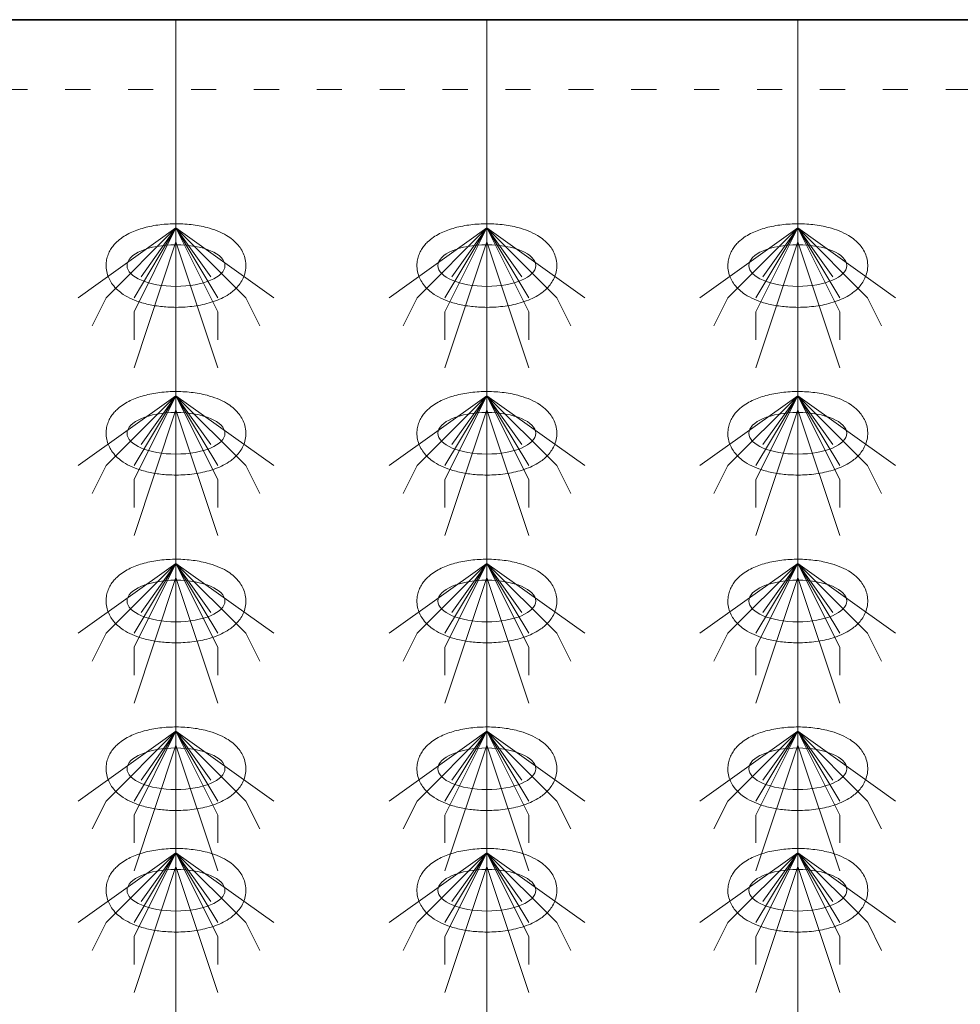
# Model space of a CAD drawing. Header units: metres. Extents: x 703769 to 722343, y 4313031 to 4317457.
# Tile 61 of 256: x 707697 to 707701, y 4313310 to 4313314. Entities that reach past the tile are written whole.
import ezdxf

# ---------------------------------------------------------------- set-up
doc = ezdxf.new("R2010")
doc.units = ezdxf.units.M
doc.header["$LTSCALE"] = 0.5
doc.linetypes.add('ACAD_ISO03W100', pattern=[30, 12, -18])
doc.linetypes.add('DASHED', pattern=[19.05, 12.7, -6.35])
for name, color, linetype, lineweight in [('4虚线层', 6, 'DASHED', 18), ('粗实线层', 7, 'Continuous', 35), ('设备', 6, 'Continuous', 18)]:
    doc.layers.add(name, color=color, linetype=linetype, lineweight=lineweight)

# ---------------------------------------------------------------- blocks, each defined once
blk = doc.blocks.new('hh_1')
at = {"layer": '设备'}
for p, q in [((-268840, 164960), (-268910, 164910)), ((-268840, 164960), (-268890, 164910)), ((-268840, 164960), (-268870, 164900)), ((-268840, 164960), (-268870, 164910)), ((-268840, 164960), (-268865, 164925)), ((-268840, 164960), (-268790, 164910)), ((-268840, 164960), (-268815, 164925)), ((-268840, 164960), (-268770, 164910)), ((-268840, 164960), (-268810, 164910)), ((-268840, 164960), (-268810, 164900)), ((-268840, 164950), (-268870, 164860)), ((-268840, 164950), (-268810, 164860)), ((-268890, 164910), (-268900, 164890)), ((-268790, 164910), (-268780, 164890)), ((-268870, 164900), (-268870, 164880)), ((-268810, 164900), (-268810, 164880))]:
    blk.add_line(p, q, dxfattribs=at)
blk = doc.blocks.new('dawda')
at = {"color": 7}
blk.add_line((531541.59, 33373.42), (535541.59, 33373.42), dxfattribs=at)
at = {"layer": '4虚线层', "color": 7, "linetype": 'ACAD_ISO03W100', "ltscale": 3}
blk.add_line((531541.59, 33323.42), (535541.59, 33323.42), dxfattribs=at)
at = {"layer": '设备', "color": 7}
for p, q in [((533825.8, 33373.42), (533825.8, 31373.38)), ((534048.27, 33373.42), (534048.27, 31373.38)), ((534270.74, 33373.42), (534270.74, 31373.38))]:
    blk.add_line(p, q, dxfattribs=at)
for centre in [(533825.81, 33197.5), (534048.27, 33197.5), (534270.74, 33197.5), (533825.81, 33077.5), (534048.27, 33077.5), (534270.74, 33077.5), (533825.81, 32957.5), (534048.27, 32957.5), (534270.74, 32957.5), (533825.81, 32837.5), (534048.27, 32837.5), (534270.74, 32837.5), (533825.81, 32750.55), (534048.28, 32750.55), (534270.75, 32750.55)]:
    blk.add_ellipse(centre, major_axis=(-35.04, 0), ratio=0.42498, dxfattribs=at)
for points in [[(533775.77, 33197.5), (533775.77, 33198.9), (533775.91, 33200.29), (533776.44, 33202.99), (533776.83, 33204.29), (533777.8, 33206.73), (533778.38, 33207.87), (533779.65, 33209.99), (533780.35, 33210.97), (533781.83, 33212.78), (533782.61, 33213.61), (533784.72, 33215.63), (533786.11, 33216.73), (533788.97, 33218.69), (533790.45, 33219.56), (533793.5, 33221.12), (533795.07, 33221.82), (533798.29, 33223.08), (533799.95, 33223.64), (533805.23, 33225.19), (533808.99, 33225.97), (533816.75, 33227.05), (533820.73, 33227.34), (533828.72, 33227.43), (533832.73, 33227.23), (533840.56, 33226.33), (533844.37, 33225.64), (533850.54, 33224.02), (533852.97, 33223.23), (533857.65, 33221.37), (533859.9, 33220.29), (533863.56, 33218.1), (533865.02, 33217.1), (533867.82, 33214.8), (533869.17, 33213.51), (533871.31, 33210.93), (533872.14, 33209.74), (533873.63, 33207.13), (533874.28, 33205.7), (533875.28, 33202.63), (533875.62, 33200.99), (533875.91, 33197.65), (533875.85, 33195.95), (533875.35, 33192.65), (533874.91, 33191.07), (533873.76, 33188.12), (533873.05, 33186.75), (533871.46, 33184.27), (533870.58, 33183.15), (533868.74, 33181.1), (533867.77, 33180.18), (533865.77, 33178.49), (533864.74, 33177.73), (533861.95, 33175.87), (533860.16, 33174.88), (533856.45, 33173.12), (533854.53, 33172.36), (533850.57, 33171.01), (533848.52, 33170.42), (533842.46, 33168.98), (533838.3, 33168.33), (533829.82, 33167.6), (533825.49, 33167.52), (533817.76, 33167.88), (533814.35, 33168.23), (533807.7, 33169.3), (533804.47, 33170.02), (533798.99, 33171.65), (533796.69, 33172.49), (533792.27, 33174.44), (533790.15, 33175.56), (533786.71, 33177.83), (533785.35, 33178.85), (533782.75, 33181.2), (533781.51, 33182.52), (533779.55, 33185.15), (533778.79, 33186.37), (533777.46, 33189.02), (533776.9, 33190.46), (533776.09, 33193.51), (533775.84, 33195.12), (533775.77, 33197), (533775.77, 33197.25), (533775.77, 33197.5)], [(533998.24, 33197.5), (533998.24, 33198.9), (533998.38, 33200.29), (533998.91, 33202.99), (533999.3, 33204.29), (534000.27, 33206.73), (534000.84, 33207.87), (534002.12, 33209.99), (534002.82, 33210.97), (534004.3, 33212.78), (534005.07, 33213.61), (534007.19, 33215.63), (534008.57, 33216.73), (534011.44, 33218.69), (534012.92, 33219.56), (534015.96, 33221.12), (534017.53, 33221.82), (534020.76, 33223.08), (534022.41, 33223.64), (534027.69, 33225.19), (534031.46, 33225.97), (534039.21, 33227.05), (534043.2, 33227.34), (534051.19, 33227.43), (534055.2, 33227.23), (534063.02, 33226.33), (534066.84, 33225.64), (534073, 33224.02), (534075.44, 33223.23), (534080.12, 33221.37), (534082.37, 33220.29), (534086.03, 33218.1), (534087.49, 33217.1), (534090.29, 33214.8), (534091.64, 33213.51), (534093.77, 33210.93), (534094.61, 33209.74), (534096.1, 33207.13), (534096.75, 33205.7), (534097.75, 33202.63), (534098.09, 33200.99), (534098.37, 33197.65), (534098.32, 33195.95), (534097.82, 33192.65), (534097.38, 33191.07), (534096.23, 33188.12), (534095.51, 33186.75), (534093.92, 33184.27), (534093.05, 33183.15), (534091.21, 33181.1), (534090.24, 33180.18), (534088.24, 33178.49), (534087.2, 33177.73), (534084.42, 33175.87), (534082.63, 33174.88), (534078.92, 33173.12), (534077, 33172.36), (534073.03, 33171.01), (534070.99, 33170.42), (534064.93, 33168.98), (534060.77, 33168.33), (534052.28, 33167.6), (534047.96, 33167.52), (534040.23, 33167.88), (534036.81, 33168.23), (534030.17, 33169.3), (534026.94, 33170.02), (534021.46, 33171.65), (534019.16, 33172.49), (534014.74, 33174.44), (534012.61, 33175.56), (534009.18, 33177.83), (534007.82, 33178.85), (534005.22, 33181.2), (534003.98, 33182.52), (534002.02, 33185.15), (534001.25, 33186.37), (533999.93, 33189.02), (533999.36, 33190.46), (533998.56, 33193.51), (533998.31, 33195.12), (533998.24, 33197), (533998.24, 33197.25), (533998.24, 33197.5)], [(534220.71, 33197.5), (534220.71, 33198.9), (534220.85, 33200.29), (534221.38, 33202.99), (534221.77, 33204.29), (534222.74, 33206.73), (534223.31, 33207.87), (534224.59, 33209.99), (534225.29, 33210.97), (534226.76, 33212.78), (534227.54, 33213.61), (534229.66, 33215.63), (534231.04, 33216.73), (534233.9, 33218.69), (534235.38, 33219.56), (534238.43, 33221.12), (534240, 33221.82), (534243.23, 33223.08), (534244.88, 33223.64), (534250.16, 33225.19), (534253.93, 33225.97), (534261.68, 33227.05), (534265.67, 33227.34), (534273.66, 33227.43), (534277.67, 33227.23), (534285.49, 33226.33), (534289.31, 33225.64), (534295.47, 33224.02), (534297.91, 33223.23), (534302.59, 33221.37), (534304.84, 33220.29), (534308.5, 33218.1), (534309.96, 33217.1), (534312.76, 33214.8), (534314.11, 33213.51), (534316.24, 33210.93), (534317.08, 33209.74), (534318.57, 33207.13), (534319.22, 33205.7), (534320.21, 33202.63), (534320.56, 33200.99), (534320.84, 33197.65), (534320.79, 33195.95), (534320.29, 33192.65), (534319.85, 33191.07), (534318.69, 33188.12), (534317.98, 33186.75), (534316.39, 33184.27), (534315.52, 33183.15), (534313.67, 33181.1), (534312.7, 33180.18), (534310.7, 33178.49), (534309.67, 33177.73), (534306.89, 33175.87), (534305.1, 33174.88), (534301.38, 33173.12), (534299.46, 33172.36), (534295.5, 33171.01), (534293.46, 33170.42), (534287.4, 33168.98), (534283.24, 33168.33), (534274.75, 33167.6), (534270.43, 33167.52), (534262.7, 33167.88), (534259.28, 33168.23), (534252.63, 33169.3), (534249.4, 33170.02), (534243.93, 33171.65), (534241.63, 33172.49), (534237.21, 33174.44), (534235.08, 33175.56), (534231.65, 33177.83), (534230.29, 33178.85), (534227.69, 33181.2), (534226.45, 33182.52), (534224.49, 33185.15), (534223.72, 33186.37), (534222.39, 33189.02), (534221.83, 33190.46), (534221.02, 33193.51), (534220.78, 33195.12), (534220.71, 33197), (534220.71, 33197.25), (534220.71, 33197.5)], [(533775.77, 33077.5), (533775.77, 33078.9), (533775.91, 33080.29), (533776.44, 33082.99), (533776.83, 33084.29), (533777.8, 33086.73), (533778.38, 33087.87), (533779.65, 33089.99), (533780.35, 33090.97), (533781.83, 33092.78), (533782.61, 33093.61), (533784.72, 33095.63), (533786.11, 33096.73), (533788.97, 33098.69), (533790.45, 33099.56), (533793.5, 33101.12), (533795.07, 33101.82), (533798.29, 33103.08), (533799.95, 33103.64), (533805.23, 33105.19), (533808.99, 33105.97), (533816.75, 33107.05), (533820.73, 33107.34), (533828.72, 33107.43), (533832.73, 33107.23), (533840.56, 33106.33), (533844.37, 33105.64), (533850.54, 33104.02), (533852.97, 33103.23), (533857.65, 33101.37), (533859.9, 33100.29), (533863.56, 33098.1), (533865.02, 33097.1), (533867.82, 33094.8), (533869.17, 33093.51), (533871.31, 33090.93), (533872.14, 33089.74), (533873.63, 33087.13), (533874.28, 33085.7), (533875.28, 33082.63), (533875.62, 33080.99), (533875.91, 33077.65), (533875.85, 33075.95), (533875.35, 33072.65), (533874.91, 33071.07), (533873.76, 33068.12), (533873.05, 33066.75), (533871.46, 33064.27), (533870.58, 33063.15), (533868.74, 33061.1), (533867.77, 33060.18), (533865.77, 33058.49), (533864.74, 33057.73), (533861.95, 33055.87), (533860.16, 33054.88), (533856.45, 33053.12), (533854.53, 33052.36), (533850.57, 33051.01), (533848.52, 33050.42), (533842.46, 33048.98), (533838.3, 33048.33), (533829.82, 33047.6), (533825.49, 33047.52), (533817.76, 33047.88), (533814.35, 33048.23), (533807.7, 33049.3), (533804.47, 33050.02), (533798.99, 33051.65), (533796.69, 33052.49), (533792.27, 33054.44), (533790.15, 33055.56), (533786.71, 33057.83), (533785.35, 33058.85), (533782.75, 33061.2), (533781.51, 33062.52), (533779.55, 33065.15), (533778.79, 33066.37), (533777.46, 33069.02), (533776.9, 33070.46), (533776.09, 33073.51), (533775.84, 33075.12), (533775.77, 33077), (533775.77, 33077.25), (533775.77, 33077.5)], [(533998.24, 33077.5), (533998.24, 33078.9), (533998.38, 33080.29), (533998.91, 33082.99), (533999.3, 33084.29), (534000.27, 33086.73), (534000.84, 33087.87), (534002.12, 33089.99), (534002.82, 33090.97), (534004.3, 33092.78), (534005.07, 33093.61), (534007.19, 33095.63), (534008.57, 33096.73), (534011.44, 33098.69), (534012.92, 33099.56), (534015.96, 33101.12), (534017.53, 33101.82), (534020.76, 33103.08), (534022.41, 33103.64), (534027.69, 33105.19), (534031.46, 33105.97), (534039.21, 33107.05), (534043.2, 33107.34), (534051.19, 33107.43), (534055.2, 33107.23), (534063.02, 33106.33), (534066.84, 33105.64), (534073, 33104.02), (534075.44, 33103.23), (534080.12, 33101.37), (534082.37, 33100.29), (534086.03, 33098.1), (534087.49, 33097.1), (534090.29, 33094.8), (534091.64, 33093.51), (534093.77, 33090.93), (534094.61, 33089.74), (534096.1, 33087.13), (534096.75, 33085.7), (534097.75, 33082.63), (534098.09, 33080.99), (534098.37, 33077.65), (534098.32, 33075.95), (534097.82, 33072.65), (534097.38, 33071.07), (534096.23, 33068.12), (534095.51, 33066.75), (534093.92, 33064.27), (534093.05, 33063.15), (534091.21, 33061.1), (534090.24, 33060.18), (534088.24, 33058.49), (534087.2, 33057.73), (534084.42, 33055.87), (534082.63, 33054.88), (534078.92, 33053.12), (534077, 33052.36), (534073.03, 33051.01), (534070.99, 33050.42), (534064.93, 33048.98), (534060.77, 33048.33), (534052.28, 33047.6), (534047.96, 33047.52), (534040.23, 33047.88), (534036.81, 33048.23), (534030.17, 33049.3), (534026.94, 33050.02), (534021.46, 33051.65), (534019.16, 33052.49), (534014.74, 33054.44), (534012.61, 33055.56), (534009.18, 33057.83), (534007.82, 33058.85), (534005.22, 33061.2), (534003.98, 33062.52), (534002.02, 33065.15), (534001.25, 33066.37), (533999.93, 33069.02), (533999.36, 33070.46), (533998.56, 33073.51), (533998.31, 33075.12), (533998.24, 33077), (533998.24, 33077.25), (533998.24, 33077.5)], [(534220.71, 33077.5), (534220.71, 33078.9), (534220.85, 33080.29), (534221.38, 33082.99), (534221.77, 33084.29), (534222.74, 33086.73), (534223.31, 33087.87), (534224.59, 33089.99), (534225.29, 33090.97), (534226.76, 33092.78), (534227.54, 33093.61), (534229.66, 33095.63), (534231.04, 33096.73), (534233.9, 33098.69), (534235.38, 33099.56), (534238.43, 33101.12), (534240, 33101.82), (534243.23, 33103.08), (534244.88, 33103.64), (534250.16, 33105.19), (534253.93, 33105.97), (534261.68, 33107.05), (534265.67, 33107.34), (534273.66, 33107.43), (534277.67, 33107.23), (534285.49, 33106.33), (534289.31, 33105.64), (534295.47, 33104.02), (534297.91, 33103.23), (534302.59, 33101.37), (534304.84, 33100.29), (534308.5, 33098.1), (534309.96, 33097.1), (534312.76, 33094.8), (534314.11, 33093.51), (534316.24, 33090.93), (534317.08, 33089.74), (534318.57, 33087.13), (534319.22, 33085.7), (534320.21, 33082.63), (534320.56, 33080.99), (534320.84, 33077.65), (534320.79, 33075.95), (534320.29, 33072.65), (534319.85, 33071.07), (534318.69, 33068.12), (534317.98, 33066.75), (534316.39, 33064.27), (534315.52, 33063.15), (534313.67, 33061.1), (534312.7, 33060.18), (534310.7, 33058.49), (534309.67, 33057.73), (534306.89, 33055.87), (534305.1, 33054.88), (534301.38, 33053.12), (534299.46, 33052.36), (534295.5, 33051.01), (534293.46, 33050.42), (534287.4, 33048.98), (534283.24, 33048.33), (534274.75, 33047.6), (534270.43, 33047.52), (534262.7, 33047.88), (534259.28, 33048.23), (534252.63, 33049.3), (534249.4, 33050.02), (534243.93, 33051.65), (534241.63, 33052.49), (534237.21, 33054.44), (534235.08, 33055.56), (534231.65, 33057.83), (534230.29, 33058.85), (534227.69, 33061.2), (534226.45, 33062.52), (534224.49, 33065.15), (534223.72, 33066.37), (534222.39, 33069.02), (534221.83, 33070.46), (534221.02, 33073.51), (534220.78, 33075.12), (534220.71, 33077), (534220.71, 33077.25), (534220.71, 33077.5)], [(533775.77, 32957.5), (533775.77, 32958.9), (533775.91, 32960.29), (533776.44, 32962.99), (533776.83, 32964.29), (533777.8, 32966.73), (533778.38, 32967.87), (533779.65, 32969.99), (533780.35, 32970.97), (533781.83, 32972.78), (533782.61, 32973.61), (533784.72, 32975.63), (533786.11, 32976.73), (533788.97, 32978.69), (533790.45, 32979.56), (533793.5, 32981.12), (533795.07, 32981.82), (533798.29, 32983.08), (533799.95, 32983.64), (533805.23, 32985.19), (533808.99, 32985.97), (533816.75, 32987.05), (533820.73, 32987.34), (533828.72, 32987.43), (533832.73, 32987.23), (533840.56, 32986.33), (533844.37, 32985.64), (533850.54, 32984.02), (533852.97, 32983.23), (533857.65, 32981.37), (533859.9, 32980.29), (533863.56, 32978.1), (533865.02, 32977.1), (533867.82, 32974.8), (533869.17, 32973.51), (533871.31, 32970.93), (533872.14, 32969.74), (533873.63, 32967.13), (533874.28, 32965.7), (533875.28, 32962.63), (533875.62, 32960.99), (533875.91, 32957.65), (533875.85, 32955.95), (533875.35, 32952.65), (533874.91, 32951.07), (533873.76, 32948.12), (533873.05, 32946.75), (533871.46, 32944.27), (533870.58, 32943.15), (533868.74, 32941.1), (533867.77, 32940.18), (533865.77, 32938.49), (533864.74, 32937.73), (533861.95, 32935.87), (533860.16, 32934.88), (533856.45, 32933.12), (533854.53, 32932.36), (533850.57, 32931.01), (533848.52, 32930.42), (533842.46, 32928.98), (533838.3, 32928.33), (533829.82, 32927.6), (533825.49, 32927.52), (533817.76, 32927.88), (533814.35, 32928.23), (533807.7, 32929.3), (533804.47, 32930.02), (533798.99, 32931.65), (533796.69, 32932.49), (533792.27, 32934.44), (533790.15, 32935.56), (533786.71, 32937.83), (533785.35, 32938.85), (533782.75, 32941.2), (533781.51, 32942.52), (533779.55, 32945.15), (533778.79, 32946.37), (533777.46, 32949.02), (533776.9, 32950.46), (533776.09, 32953.51), (533775.84, 32955.12), (533775.77, 32957), (533775.77, 32957.25), (533775.77, 32957.5)], [(533998.24, 32957.5), (533998.24, 32958.9), (533998.38, 32960.29), (533998.91, 32962.99), (533999.3, 32964.29), (534000.27, 32966.73), (534000.84, 32967.87), (534002.12, 32969.99), (534002.82, 32970.97), (534004.3, 32972.78), (534005.07, 32973.61), (534007.19, 32975.63), (534008.57, 32976.73), (534011.44, 32978.69), (534012.92, 32979.56), (534015.96, 32981.12), (534017.53, 32981.82), (534020.76, 32983.08), (534022.41, 32983.64), (534027.69, 32985.19), (534031.46, 32985.97), (534039.21, 32987.05), (534043.2, 32987.34), (534051.19, 32987.43), (534055.2, 32987.23), (534063.02, 32986.33), (534066.84, 32985.64), (534073, 32984.02), (534075.44, 32983.23), (534080.12, 32981.37), (534082.37, 32980.29), (534086.03, 32978.1), (534087.49, 32977.1), (534090.29, 32974.8), (534091.64, 32973.51), (534093.77, 32970.93), (534094.61, 32969.74), (534096.1, 32967.13), (534096.75, 32965.7), (534097.75, 32962.63), (534098.09, 32960.99), (534098.37, 32957.65), (534098.32, 32955.95), (534097.82, 32952.65), (534097.38, 32951.07), (534096.23, 32948.12), (534095.51, 32946.75), (534093.92, 32944.27), (534093.05, 32943.15), (534091.21, 32941.1), (534090.24, 32940.18), (534088.24, 32938.49), (534087.2, 32937.73), (534084.42, 32935.87), (534082.63, 32934.88), (534078.92, 32933.12), (534077, 32932.36), (534073.03, 32931.01), (534070.99, 32930.42), (534064.93, 32928.98), (534060.77, 32928.33), (534052.28, 32927.6), (534047.96, 32927.52), (534040.23, 32927.88), (534036.81, 32928.23), (534030.17, 32929.3), (534026.94, 32930.02), (534021.46, 32931.65), (534019.16, 32932.49), (534014.74, 32934.44), (534012.61, 32935.56), (534009.18, 32937.83), (534007.82, 32938.85), (534005.22, 32941.2), (534003.98, 32942.52), (534002.02, 32945.15), (534001.25, 32946.37), (533999.93, 32949.02), (533999.36, 32950.46), (533998.56, 32953.51), (533998.31, 32955.12), (533998.24, 32957), (533998.24, 32957.25), (533998.24, 32957.5)], [(534220.71, 32957.5), (534220.71, 32958.9), (534220.85, 32960.29), (534221.38, 32962.99), (534221.77, 32964.29), (534222.74, 32966.73), (534223.31, 32967.87), (534224.59, 32969.99), (534225.29, 32970.97), (534226.76, 32972.78), (534227.54, 32973.61), (534229.66, 32975.63), (534231.04, 32976.73), (534233.9, 32978.69), (534235.38, 32979.56), (534238.43, 32981.12), (534240, 32981.82), (534243.23, 32983.08), (534244.88, 32983.64), (534250.16, 32985.19), (534253.93, 32985.97), (534261.68, 32987.05), (534265.67, 32987.34), (534273.66, 32987.43), (534277.67, 32987.23), (534285.49, 32986.33), (534289.31, 32985.64), (534295.47, 32984.02), (534297.91, 32983.23), (534302.59, 32981.37), (534304.84, 32980.29), (534308.5, 32978.1), (534309.96, 32977.1), (534312.76, 32974.8), (534314.11, 32973.51), (534316.24, 32970.93), (534317.08, 32969.74), (534318.57, 32967.13), (534319.22, 32965.7), (534320.21, 32962.63), (534320.56, 32960.99), (534320.84, 32957.65), (534320.79, 32955.95), (534320.29, 32952.65), (534319.85, 32951.07), (534318.69, 32948.12), (534317.98, 32946.75), (534316.39, 32944.27), (534315.52, 32943.15), (534313.67, 32941.1), (534312.7, 32940.18), (534310.7, 32938.49), (534309.67, 32937.73), (534306.89, 32935.87), (534305.1, 32934.88), (534301.38, 32933.12), (534299.46, 32932.36), (534295.5, 32931.01), (534293.46, 32930.42), (534287.4, 32928.98), (534283.24, 32928.33), (534274.75, 32927.6), (534270.43, 32927.52), (534262.7, 32927.88), (534259.28, 32928.23), (534252.63, 32929.3), (534249.4, 32930.02), (534243.93, 32931.65), (534241.63, 32932.49), (534237.21, 32934.44), (534235.08, 32935.56), (534231.65, 32937.83), (534230.29, 32938.85), (534227.69, 32941.2), (534226.45, 32942.52), (534224.49, 32945.15), (534223.72, 32946.37), (534222.39, 32949.02), (534221.83, 32950.46), (534221.02, 32953.51), (534220.78, 32955.12), (534220.71, 32957), (534220.71, 32957.25), (534220.71, 32957.5)], [(533775.77, 32837.5), (533775.77, 32838.9), (533775.91, 32840.29), (533776.44, 32842.99), (533776.83, 32844.29), (533777.8, 32846.73), (533778.38, 32847.87), (533779.65, 32849.99), (533780.35, 32850.97), (533781.83, 32852.78), (533782.61, 32853.61), (533784.72, 32855.63), (533786.11, 32856.73), (533788.97, 32858.69), (533790.45, 32859.56), (533793.5, 32861.12), (533795.07, 32861.82), (533798.29, 32863.08), (533799.95, 32863.64), (533805.23, 32865.19), (533808.99, 32865.97), (533816.75, 32867.05), (533820.73, 32867.34), (533828.72, 32867.43), (533832.73, 32867.23), (533840.56, 32866.33), (533844.37, 32865.64), (533850.54, 32864.02), (533852.97, 32863.23), (533857.65, 32861.37), (533859.9, 32860.29), (533863.56, 32858.1), (533865.02, 32857.1), (533867.82, 32854.8), (533869.17, 32853.51), (533871.31, 32850.93), (533872.14, 32849.74), (533873.63, 32847.13), (533874.28, 32845.7), (533875.28, 32842.63), (533875.62, 32840.99), (533875.91, 32837.65), (533875.85, 32835.95), (533875.35, 32832.65), (533874.91, 32831.07), (533873.76, 32828.12), (533873.05, 32826.75), (533871.46, 32824.27), (533870.58, 32823.15), (533868.74, 32821.1), (533867.77, 32820.18), (533865.77, 32818.49), (533864.74, 32817.73), (533861.95, 32815.87), (533860.16, 32814.88), (533856.45, 32813.12), (533854.53, 32812.36), (533850.57, 32811.01), (533848.52, 32810.42), (533842.46, 32808.98), (533838.3, 32808.33), (533829.82, 32807.6), (533825.49, 32807.52), (533817.76, 32807.88), (533814.35, 32808.23), (533807.7, 32809.3), (533804.47, 32810.02), (533798.99, 32811.65), (533796.69, 32812.49), (533792.27, 32814.44), (533790.15, 32815.56), (533786.71, 32817.83), (533785.35, 32818.85), (533782.75, 32821.2), (533781.51, 32822.52), (533779.55, 32825.15), (533778.79, 32826.37), (533777.46, 32829.02), (533776.9, 32830.46), (533776.09, 32833.51), (533775.84, 32835.12), (533775.77, 32837), (533775.77, 32837.25), (533775.77, 32837.5)], [(533998.24, 32837.5), (533998.24, 32838.9), (533998.38, 32840.29), (533998.91, 32842.99), (533999.3, 32844.29), (534000.27, 32846.73), (534000.84, 32847.87), (534002.12, 32849.99), (534002.82, 32850.97), (534004.3, 32852.78), (534005.07, 32853.61), (534007.19, 32855.63), (534008.57, 32856.73), (534011.44, 32858.69), (534012.92, 32859.56), (534015.96, 32861.12), (534017.53, 32861.82), (534020.76, 32863.08), (534022.41, 32863.64), (534027.69, 32865.19), (534031.46, 32865.97), (534039.21, 32867.05), (534043.2, 32867.34), (534051.19, 32867.43), (534055.2, 32867.23), (534063.02, 32866.33), (534066.84, 32865.64), (534073, 32864.02), (534075.44, 32863.23), (534080.12, 32861.37), (534082.37, 32860.29), (534086.03, 32858.1), (534087.49, 32857.1), (534090.29, 32854.8), (534091.64, 32853.51), (534093.77, 32850.93), (534094.61, 32849.74), (534096.1, 32847.13), (534096.75, 32845.7), (534097.75, 32842.63), (534098.09, 32840.99), (534098.37, 32837.65), (534098.32, 32835.95), (534097.82, 32832.65), (534097.38, 32831.07), (534096.23, 32828.12), (534095.51, 32826.75), (534093.92, 32824.27), (534093.05, 32823.15), (534091.21, 32821.1), (534090.24, 32820.18), (534088.24, 32818.49), (534087.2, 32817.73), (534084.42, 32815.87), (534082.63, 32814.88), (534078.92, 32813.12), (534077, 32812.36), (534073.03, 32811.01), (534070.99, 32810.42), (534064.93, 32808.98), (534060.77, 32808.33), (534052.28, 32807.6), (534047.96, 32807.52), (534040.23, 32807.88), (534036.81, 32808.23), (534030.17, 32809.3), (534026.94, 32810.02), (534021.46, 32811.65), (534019.16, 32812.49), (534014.74, 32814.44), (534012.61, 32815.56), (534009.18, 32817.83), (534007.82, 32818.85), (534005.22, 32821.2), (534003.98, 32822.52), (534002.02, 32825.15), (534001.25, 32826.37), (533999.93, 32829.02), (533999.36, 32830.46), (533998.56, 32833.51), (533998.31, 32835.12), (533998.24, 32837), (533998.24, 32837.25), (533998.24, 32837.5)], [(534220.71, 32837.5), (534220.71, 32838.9), (534220.85, 32840.29), (534221.38, 32842.99), (534221.77, 32844.29), (534222.74, 32846.73), (534223.31, 32847.87), (534224.59, 32849.99), (534225.29, 32850.97), (534226.76, 32852.78), (534227.54, 32853.61), (534229.66, 32855.63), (534231.04, 32856.73), (534233.9, 32858.69), (534235.38, 32859.56), (534238.43, 32861.12), (534240, 32861.82), (534243.23, 32863.08), (534244.88, 32863.64), (534250.16, 32865.19), (534253.93, 32865.97), (534261.68, 32867.05), (534265.67, 32867.34), (534273.66, 32867.43), (534277.67, 32867.23), (534285.49, 32866.33), (534289.31, 32865.64), (534295.47, 32864.02), (534297.91, 32863.23), (534302.59, 32861.37), (534304.84, 32860.29), (534308.5, 32858.1), (534309.96, 32857.1), (534312.76, 32854.8), (534314.11, 32853.51), (534316.24, 32850.93), (534317.08, 32849.74), (534318.57, 32847.13), (534319.22, 32845.7), (534320.21, 32842.63), (534320.56, 32840.99), (534320.84, 32837.65), (534320.79, 32835.95), (534320.29, 32832.65), (534319.85, 32831.07), (534318.69, 32828.12), (534317.98, 32826.75), (534316.39, 32824.27), (534315.52, 32823.15), (534313.67, 32821.1), (534312.7, 32820.18), (534310.7, 32818.49), (534309.67, 32817.73), (534306.89, 32815.87), (534305.1, 32814.88), (534301.38, 32813.12), (534299.46, 32812.36), (534295.5, 32811.01), (534293.46, 32810.42), (534287.4, 32808.98), (534283.24, 32808.33), (534274.75, 32807.6), (534270.43, 32807.52), (534262.7, 32807.88), (534259.28, 32808.23), (534252.63, 32809.3), (534249.4, 32810.02), (534243.93, 32811.65), (534241.63, 32812.49), (534237.21, 32814.44), (534235.08, 32815.56), (534231.65, 32817.83), (534230.29, 32818.85), (534227.69, 32821.2), (534226.45, 32822.52), (534224.49, 32825.15), (534223.72, 32826.37), (534222.39, 32829.02), (534221.83, 32830.46), (534221.02, 32833.51), (534220.78, 32835.12), (534220.71, 32837), (534220.71, 32837.25), (534220.71, 32837.5)], [(533775.77, 32750.55), (533775.77, 32751.95), (533775.91, 32753.35), (533776.44, 32756.04), (533776.84, 32757.34), (533777.8, 32759.78), (533778.38, 32760.93), (533779.66, 32763.04), (533780.36, 32764.02), (533781.83, 32765.83), (533782.61, 32766.66), (533784.73, 32768.69), (533786.11, 32769.78), (533788.97, 32771.75), (533790.45, 32772.61), (533793.5, 32774.18), (533795.07, 32774.87), (533798.29, 32776.13), (533799.95, 32776.69), (533805.23, 32778.24), (533809, 32779.03), (533816.75, 32780.1), (533820.74, 32780.39), (533828.73, 32780.48), (533832.73, 32780.28), (533840.56, 32779.38), (533844.38, 32778.69), (533850.54, 32777.07), (533852.97, 32776.29), (533857.66, 32774.42), (533859.91, 32773.34), (533863.56, 32771.16), (533865.02, 32770.15), (533867.83, 32767.86), (533869.17, 32766.56), (533871.31, 32763.98), (533872.15, 32762.79), (533873.64, 32760.18), (533874.29, 32758.75), (533875.28, 32755.68), (533875.62, 32754.05), (533875.91, 32750.7), (533875.85, 32749), (533875.36, 32745.71), (533874.92, 32744.12), (533873.76, 32741.17), (533873.05, 32739.81), (533871.46, 32737.32), (533870.59, 32736.2), (533868.74, 32734.16), (533867.77, 32733.23), (533865.77, 32731.55), (533864.74, 32730.78), (533861.96, 32728.92), (533860.16, 32727.93), (533856.45, 32726.17), (533854.53, 32725.41), (533850.57, 32724.06), (533848.53, 32723.48), (533842.47, 32722.03), (533838.31, 32721.38), (533829.82, 32720.65), (533825.49, 32720.57), (533817.77, 32720.94), (533814.35, 32721.28), (533807.7, 32722.35), (533804.47, 32723.07), (533799, 32724.71), (533796.7, 32725.54), (533792.28, 32727.49), (533790.15, 32728.62), (533786.72, 32730.88), (533785.36, 32731.91), (533782.76, 32734.25), (533781.51, 32735.58), (533779.56, 32738.2), (533778.79, 32739.42), (533777.46, 32742.07), (533776.9, 32743.51), (533776.09, 32746.56), (533775.84, 32748.17), (533775.78, 32750.05), (533775.77, 32750.3), (533775.77, 32750.55)], [(533998.24, 32750.55), (533998.24, 32751.95), (533998.38, 32753.35), (533998.91, 32756.04), (533999.3, 32757.34), (534000.27, 32759.78), (534000.85, 32760.93), (534002.13, 32763.04), (534002.82, 32764.02), (534004.3, 32765.83), (534005.08, 32766.66), (534007.19, 32768.69), (534008.58, 32769.78), (534011.44, 32771.75), (534012.92, 32772.61), (534015.97, 32774.18), (534017.54, 32774.87), (534020.76, 32776.13), (534022.42, 32776.69), (534027.7, 32778.24), (534031.46, 32779.03), (534039.22, 32780.1), (534043.2, 32780.39), (534051.2, 32780.48), (534055.2, 32780.28), (534063.03, 32779.38), (534066.84, 32778.69), (534073.01, 32777.07), (534075.44, 32776.29), (534080.12, 32774.42), (534082.37, 32773.34), (534086.03, 32771.16), (534087.49, 32770.15), (534090.3, 32767.86), (534091.64, 32766.56), (534093.78, 32763.98), (534094.62, 32762.79), (534096.11, 32760.18), (534096.76, 32758.75), (534097.75, 32755.68), (534098.09, 32754.05), (534098.38, 32750.7), (534098.32, 32749), (534097.82, 32745.71), (534097.38, 32744.12), (534096.23, 32741.17), (534095.52, 32739.81), (534093.93, 32737.32), (534093.05, 32736.2), (534091.21, 32734.16), (534090.24, 32733.23), (534088.24, 32731.55), (534087.21, 32730.78), (534084.43, 32728.92), (534082.63, 32727.93), (534078.92, 32726.17), (534077, 32725.41), (534073.04, 32724.06), (534071, 32723.48), (534064.93, 32722.03), (534060.77, 32721.38), (534052.29, 32720.65), (534047.96, 32720.57), (534040.23, 32720.94), (534036.82, 32721.28), (534030.17, 32722.35), (534026.94, 32723.07), (534021.47, 32724.71), (534019.17, 32725.54), (534014.74, 32727.49), (534012.62, 32728.62), (534009.18, 32730.88), (534007.82, 32731.91), (534005.22, 32734.25), (534003.98, 32735.58), (534002.02, 32738.2), (534001.26, 32739.42), (533999.93, 32742.07), (533999.37, 32743.51), (533998.56, 32746.56), (533998.31, 32748.17), (533998.25, 32750.05), (533998.24, 32750.3), (533998.24, 32750.55)], [(534220.71, 32750.55), (534220.71, 32751.95), (534220.85, 32753.35), (534221.38, 32756.04), (534221.77, 32757.34), (534222.74, 32759.78), (534223.32, 32760.93), (534224.59, 32763.04), (534225.29, 32764.02), (534226.77, 32765.83), (534227.54, 32766.66), (534229.66, 32768.69), (534231.05, 32769.78), (534233.91, 32771.75), (534235.39, 32772.61), (534238.44, 32774.18), (534240, 32774.87), (534243.23, 32776.13), (534244.88, 32776.69), (534250.17, 32778.24), (534253.93, 32779.03), (534261.68, 32780.1), (534265.67, 32780.39), (534273.66, 32780.48), (534277.67, 32780.28), (534285.49, 32779.38), (534289.31, 32778.69), (534295.48, 32777.07), (534297.91, 32776.29), (534302.59, 32774.42), (534304.84, 32773.34), (534308.5, 32771.16), (534309.96, 32770.15), (534312.76, 32767.86), (534314.11, 32766.56), (534316.24, 32763.98), (534317.08, 32762.79), (534318.57, 32760.18), (534319.22, 32758.75), (534320.22, 32755.68), (534320.56, 32754.05), (534320.85, 32750.7), (534320.79, 32749), (534320.29, 32745.71), (534319.85, 32744.12), (534318.7, 32741.17), (534317.98, 32739.81), (534316.4, 32737.32), (534315.52, 32736.2), (534313.68, 32734.16), (534312.71, 32733.23), (534310.71, 32731.55), (534309.68, 32730.78), (534306.89, 32728.92), (534305.1, 32727.93), (534301.39, 32726.17), (534299.47, 32725.41), (534295.5, 32724.06), (534293.46, 32723.48), (534287.4, 32722.03), (534283.24, 32721.38), (534274.75, 32720.65), (534270.43, 32720.57), (534262.7, 32720.94), (534259.29, 32721.28), (534252.64, 32722.35), (534249.41, 32723.07), (534243.93, 32724.71), (534241.63, 32725.54), (534237.21, 32727.49), (534235.09, 32728.62), (534231.65, 32730.88), (534230.29, 32731.91), (534227.69, 32734.25), (534226.45, 32735.58), (534224.49, 32738.2), (534223.72, 32739.42), (534222.4, 32742.07), (534221.84, 32743.51), (534221.03, 32746.56), (534220.78, 32748.17), (534220.71, 32750.05), (534220.71, 32750.3), (534220.71, 32750.55)]]:
    blk.add_open_spline(points, degree=3, knots=[0, 0, 0, 0, 3.423083, 3.423083, 6.846165, 6.846165, 10.269248, 10.269248, 13.69233, 13.69233, 17.115413, 17.115413, 22.728666, 22.728666, 28.341919, 28.341919, 33.955172, 33.955172, 39.568425, 39.568425, 51.436002, 51.436002, 63.303578, 63.303578, 75.171154, 75.171154, 87.03873, 87.03873, 95.224368, 95.224368, 103.410005, 103.410005, 109.145122, 109.145122, 114.880238, 114.880238, 119.003115, 119.003115, 123.125991, 123.125991, 127.248868, 127.248868, 131.371745, 131.371745, 135.494621, 135.494621, 139.617498, 139.617498, 143.740375, 143.740375, 147.863251, 147.863251, 151.986128, 151.986128, 158.708917, 158.708917, 165.431705, 165.431705, 172.154493, 172.154493, 184.909814, 184.909814, 197.665135, 197.665135, 207.937, 207.937, 218.208864, 218.208864, 226.104489, 226.104489, 234.000115, 234.000115, 239.456, 239.456, 244.911884, 244.911884, 248.896322, 248.896322, 252.88076, 252.88076, 256.865198, 256.865198, 257.481358, 257.481358, 257.481358, 257.481358], dxfattribs=at)
at = {"layer": '设备', "color": 7, "xscale": -1}
for p in [(264985.81, -131735.61), (265208.27, -131735.61), (265430.74, -131735.61), (264985.81, -131855.61), (265208.27, -131855.61), (265430.74, -131855.61), (264985.81, -131975.61), (265208.27, -131975.61), (265430.74, -131975.61), (264985.81, -132095.61), (265208.27, -132095.61), (265430.74, -132095.61), (264985.81, -132182.56), (265208.28, -132182.56), (265430.75, -132182.56)]:
    blk.add_blockref('hh_1', p, dxfattribs=at)

msp = doc.modelspace()

# ---------------------------------------------------------------- block references
at = {"layer": '粗实线层', "xscale": 0.006, "yscale": 0.006, "zscale": 0.006}
msp.add_blockref('dawda', (704494.6802, 4313113.8882), dxfattribs=at)

doc.saveas('drawing.dxf')
